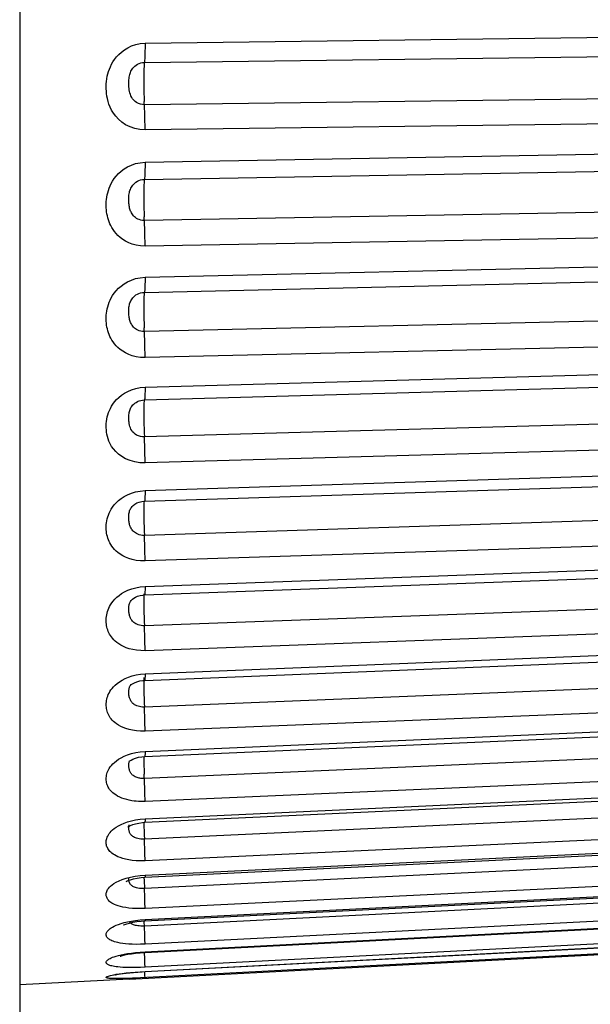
# Model space of a CAD drawing. Header units: millimetres. Extents: x -2579 to 1363, y -329 to 2298.
# Tile 116 of 256: x -472.21 to -468.18, y 1561.9 to 1568.86. Entities that reach past the tile are written whole.
import ezdxf

# ---------------------------------------------------------------- set-up
doc = ezdxf.new("R2010")
doc.units = ezdxf.units.MM
doc.header["$LTSCALE"] = 30.734
doc.layers.get('0').update_dxf_attribs({"linetype": 'CONTINUOUS'})

msp = doc.modelspace()

# ---------------------------------------------------------------- linework, layer by layer
at = {"color": 7}
for p, q in [((-472.2063, 1574.1107), (-472.2063, 1546.9688)), ((-471.3213, 1568.6889), (-465.0471, 1568.7686)), ((-471.3259, 1568.5537), (-465.0516, 1568.6332)), ((-465.0516, 1568.3341), (-471.3259, 1568.2545)), ((-465.0471, 1568.1568), (-471.3213, 1568.0773)), ((-471.3213, 1567.8489), (-465.0471, 1567.9616)), ((-471.3259, 1567.7273), (-465.0516, 1567.8398)), ((-465.0516, 1567.5502), (-471.3259, 1567.4376)), ((-465.0471, 1567.369), (-471.3213, 1567.2566)), ((-471.3213, 1567.0368), (-465.0471, 1567.1812)), ((-471.3259, 1566.9302), (-465.0516, 1567.0743)), ((-465.0516, 1566.7973), (-471.3259, 1566.6531)), ((-465.0471, 1566.6144), (-471.3213, 1566.4703)), ((-471.3213, 1566.2614), (-465.0471, 1566.4359)), ((-471.3259, 1566.1709), (-465.0516, 1566.3452)), ((-471.355, 1566.2583), (-471.3213, 1566.2614)), ((-465.0516, 1566.0838), (-471.3259, 1565.9094)), ((-465.0471, 1565.9012), (-471.3213, 1565.7269)), ((-471.3213, 1565.5313), (-465.0471, 1565.734)), ((-471.3249, 1565.4566), (-465.0507, 1565.6591)), ((-471.3268, 1565.4592), (-471.3272, 1565.4589)), ((-465.0516, 1565.4175), (-471.3259, 1565.2149)), ((-465.0471, 1565.2371), (-471.3213, 1565.0346)), ((-471.3213, 1564.8544), (-465.0471, 1565.0831)), ((-471.3242, 1564.7944), (-465.0499, 1565.0228)), ((-465.0516, 1564.8057), (-471.3259, 1564.5771)), ((-471.4191, 1564.7556), (-471.4189, 1564.7559)), ((-465.0471, 1564.6295), (-471.3213, 1564.401)), ((-471.3235, 1564.1915), (-465.0493, 1564.4435)), ((-471.3213, 1564.2381), (-465.0471, 1564.4903)), ((-471.3536, 1564.2353), (-471.3213, 1564.2381)), ((-465.0516, 1564.255), (-471.3259, 1564.003)), ((-471.426, 1564.1533), (-471.4259, 1564.1535)), ((-465.0471, 1564.085), (-471.3213, 1563.833)), ((-471.3213, 1563.6893), (-465.0471, 1563.9621)), ((-471.3229, 1563.6545), (-465.0487, 1563.9272)), ((-465.0516, 1563.7716), (-471.3259, 1563.4988)), ((-471.3553, 1563.6863), (-471.3213, 1563.6893)), ((-471.4445, 1563.6654), (-471.4171, 1563.6741)), ((-471.43, 1563.6235), (-471.43, 1563.6236)), ((-471.3299, 1563.6146), (-471.3292, 1563.5883)), ((-465.0471, 1563.6095), (-471.3213, 1563.3368)), ((-471.3224, 1563.1894), (-465.0482, 1563.4799)), ((-471.3213, 1563.2138), (-465.0471, 1563.5044)), ((-465.0516, 1563.3606), (-471.3259, 1563.0701)), ((-471.3556, 1563.2109), (-471.3213, 1563.2138)), ((-465.0471, 1563.2084), (-471.3213, 1562.9179)), ((-471.4335, 1563.169), (-471.4326, 1563.1712)), ((-471.33, 1563.1888), (-471.3292, 1563.1572)), ((-471.3292, 1563.1572), (-471.3283, 1563.1299)), ((-471.3213, 1562.817), (-465.0471, 1563.1221)), ((-471.322, 1562.8012), (-465.0477, 1563.1062)), ((-465.0516, 1563.0267), (-471.3259, 1562.7217)), ((-465.0471, 1562.8859), (-471.3213, 1562.5809)), ((-471.4244, 1562.8031), (-471.391, 1562.8096)), ((-471.391, 1562.8096), (-471.3568, 1562.8142)), ((-471.3568, 1562.8142), (-471.3213, 1562.817)), ((-471.329, 1562.8006), (-471.3283, 1562.7797)), ((-471.3283, 1562.7797), (-471.3259, 1562.7217)), ((-465.0516, 1562.7734), (-471.3259, 1562.4572)), ((-471.3217, 1562.4941), (-465.0474, 1562.8104)), ((-471.3213, 1562.5031), (-465.0471, 1562.8195)), ((-465.0471, 1562.6457), (-471.3213, 1562.3294)), ((-471.3214, 1562.2716), (-465.0472, 1562.5956)), ((-471.3213, 1562.2757), (-465.0471, 1562.5998)), ((-471.4179, 1562.4924), (-471.3877, 1562.497)), ((-471.3619, 1562.4577), (-471.3721, 1562.4588)), ((-465.0471, 1562.4903), (-471.3213, 1562.1662)), ((-471.3213, 1562.1371), (-465.0471, 1562.4654)), ((-471.3213, 1562.1361), (-465.0471, 1562.4643)), ((-471.4322, 1562.0831), (-465.0471, 1562.4178)), ((-471.3234, 1562.2253), (-471.3255, 1562.2714)), ((-471.3213, 1562.2757), (-471.3214, 1562.2716)), ((-471.4323, 1562.0831), (-472.2063, 1562.0426)), ((-471.3213, 1562.1371), (-471.3213, 1562.1361))]:
    msp.add_line(p, q, dxfattribs=at)
for points in [[(-471.3213, 1568.0773), (-471.3575, 1568.0793), (-471.3924, 1568.0861), (-471.4267, 1568.0979), (-471.4584, 1568.1136), (-471.4855, 1568.132), (-471.5089, 1568.1523), (-471.5282, 1568.1733), (-471.5441, 1568.1948), (-471.5571, 1568.2163), (-471.5676, 1568.2376), (-471.5759, 1568.2584), (-471.5823, 1568.2786), (-471.5871, 1568.2979), (-471.5906, 1568.3163), (-471.5931, 1568.3337), (-471.5946, 1568.3506), (-471.5955, 1568.3674), (-471.5955, 1568.3843), (-471.5949, 1568.4019), (-471.5934, 1568.4198), (-471.591, 1568.4379), (-471.5878, 1568.4558), (-471.5837, 1568.4732), (-471.5788, 1568.4902), (-471.5731, 1568.5066), (-471.5662, 1568.5231), (-471.558, 1568.5401), (-471.5482, 1568.5573), (-471.5366, 1568.5749), (-471.5228, 1568.5925), (-471.5069, 1568.6099), (-471.4884, 1568.6267), (-471.4673, 1568.6426), (-471.4434, 1568.6571), (-471.4163, 1568.6698), (-471.3865, 1568.6798), (-471.355, 1568.686), (-471.3213, 1568.6889)], [(-471.3213, 1568.6889), (-471.3214, 1568.6583), (-471.3218, 1568.6298), (-471.3224, 1568.6044), (-471.3234, 1568.5828), (-471.3245, 1568.5657)], [(-471.3259, 1568.2545), (-471.3403, 1568.2553), (-471.3544, 1568.2583), (-471.3681, 1568.2633), (-471.3808, 1568.2702), (-471.3918, 1568.2783), (-471.4011, 1568.2874), (-471.4089, 1568.297), (-471.4153, 1568.307), (-471.4206, 1568.3174), (-471.4249, 1568.3279), (-471.4283, 1568.3386), (-471.4309, 1568.3493), (-471.4329, 1568.3598), (-471.4344, 1568.3702), (-471.4354, 1568.3802), (-471.4361, 1568.3901), (-471.4364, 1568.4), (-471.4365, 1568.4099), (-471.4362, 1568.4201), (-471.4356, 1568.4303), (-471.4346, 1568.4403), (-471.4332, 1568.4499), (-471.4315, 1568.4588), (-471.4295, 1568.4673), (-471.4271, 1568.4753), (-471.4243, 1568.483), (-471.421, 1568.4907), (-471.417, 1568.4985), (-471.4123, 1568.5062), (-471.4067, 1568.5137), (-471.4003, 1568.5211), (-471.3929, 1568.5281), (-471.3844, 1568.5347), (-471.3748, 1568.5407), (-471.3639, 1568.5459), (-471.352, 1568.55), (-471.3393, 1568.5526), (-471.3259, 1568.5537)], [(-471.3245, 1568.5657), (-471.3272, 1568.5421), (-471.3283, 1568.5259), (-471.3292, 1568.5054), (-471.3299, 1568.4813), (-471.3303, 1568.4543), (-471.3304, 1568.4251), (-471.3303, 1568.3947), (-471.3299, 1568.3639), (-471.3292, 1568.3336), (-471.3283, 1568.3047), (-471.3272, 1568.2781)], [(-471.3213, 1568.0773), (-471.3214, 1568.1086), (-471.3218, 1568.1406), (-471.3224, 1568.1721), (-471.3234, 1568.2022), (-471.3245, 1568.23), (-471.3272, 1568.2781)], [(-471.3213, 1567.2566), (-471.3535, 1567.2582), (-471.3834, 1567.2626), (-471.4113, 1567.2702), (-471.4368, 1567.28), (-471.4592, 1567.2912), (-471.4791, 1567.3038), (-471.4967, 1567.3172), (-471.5123, 1567.3311), (-471.5258, 1567.3454), (-471.5375, 1567.3597), (-471.5475, 1567.3737), (-471.556, 1567.3876), (-471.5634, 1567.4012), (-471.5697, 1567.4147), (-471.5752, 1567.4283), (-471.58, 1567.442), (-471.5841, 1567.4559), (-471.5875, 1567.47), (-471.5903, 1567.4842), (-471.5925, 1567.4985), (-471.5941, 1567.5128), (-471.5951, 1567.5271), (-471.5956, 1567.5414), (-471.5954, 1567.556), (-471.5948, 1567.5708), (-471.5934, 1567.5859), (-471.5913, 1567.6017), (-471.5885, 1567.6177), (-471.5848, 1567.6339), (-471.5801, 1567.6502), (-471.5746, 1567.6664), (-471.5679, 1567.6827), (-471.5599, 1567.6994), (-471.5503, 1567.7164), (-471.5388, 1567.7339), (-471.5251, 1567.7514), (-471.5092, 1567.7688), (-471.4908, 1567.7856), (-471.4696, 1567.8016), (-471.4454, 1567.8163), (-471.4179, 1567.8291), (-471.3877, 1567.8394), (-471.3556, 1567.8458), (-471.3213, 1567.8489)], [(-471.3213, 1567.8489), (-471.3214, 1567.8195), (-471.3218, 1567.7927), (-471.3224, 1567.7695), (-471.3234, 1567.7504), (-471.3245, 1567.7362)], [(-471.3259, 1567.4376), (-471.3387, 1567.4382), (-471.3507, 1567.4402), (-471.3619, 1567.4435), (-471.3721, 1567.4478), (-471.3811, 1567.4528), (-471.3891, 1567.4584), (-471.3962, 1567.4644), (-471.4025, 1567.4708), (-471.4079, 1567.4774), (-471.4126, 1567.4842), (-471.4167, 1567.4909), (-471.4202, 1567.4977), (-471.4232, 1567.5045), (-471.4257, 1567.5114), (-471.428, 1567.5185), (-471.43, 1567.5258), (-471.4317, 1567.5335), (-471.4331, 1567.5413), (-471.4343, 1567.5495), (-471.4352, 1567.5577), (-471.4359, 1567.5661), (-471.4363, 1567.5746), (-471.4365, 1567.5831), (-471.4364, 1567.5916), (-471.4361, 1567.6001), (-471.4356, 1567.6087), (-471.4347, 1567.6173), (-471.4335, 1567.6258), (-471.432, 1567.6341), (-471.43, 1567.6421), (-471.4278, 1567.6499), (-471.425, 1567.6574), (-471.4218, 1567.665), (-471.4178, 1567.6725), (-471.4132, 1567.68), (-471.4077, 1567.6875), (-471.4012, 1567.6947), (-471.3938, 1567.7017), (-471.3853, 1567.7082), (-471.3756, 1567.7142), (-471.3646, 1567.7194), (-471.3525, 1567.7235), (-471.3395, 1567.7262), (-471.3259, 1567.7273)], [(-471.3245, 1567.7362), (-471.3272, 1567.7188), (-471.3283, 1567.7054), (-471.3292, 1567.6874), (-471.3299, 1567.6655), (-471.3303, 1567.6402), (-471.3304, 1567.6122), (-471.3303, 1567.5825), (-471.3299, 1567.5518), (-471.3292, 1567.5211), (-471.3283, 1567.4912), (-471.3272, 1567.4631)], [(-471.3213, 1567.2566), (-471.3214, 1567.2872), (-471.3218, 1567.3189), (-471.3224, 1567.3508), (-471.3234, 1567.3818), (-471.3245, 1567.4111), (-471.3272, 1567.4631)], [(-471.3213, 1566.4703), (-471.3535, 1566.4716), (-471.3834, 1566.4756), (-471.4113, 1566.4826), (-471.4368, 1566.4918), (-471.4592, 1566.5024), (-471.4791, 1566.5143), (-471.4967, 1566.5269), (-471.5123, 1566.5402), (-471.5258, 1566.5536), (-471.5375, 1566.5672), (-471.5475, 1566.5805), (-471.556, 1566.5937), (-471.5634, 1566.6066), (-471.5697, 1566.6195), (-471.5752, 1566.6324), (-471.58, 1566.6455), (-471.5841, 1566.6588), (-471.5875, 1566.6722), (-471.5903, 1566.6858), (-471.5925, 1566.6994), (-471.5941, 1566.713), (-471.5951, 1566.7267), (-471.5956, 1566.7404), (-471.5954, 1566.7543), (-471.5948, 1566.7685), (-471.5934, 1566.783), (-471.5913, 1566.7981), (-471.5885, 1566.8135), (-471.5848, 1566.829), (-471.5801, 1566.8447), (-471.5746, 1566.8602), (-471.5679, 1566.8758), (-471.5599, 1566.8919), (-471.5503, 1566.9083), (-471.5388, 1566.9251), (-471.5251, 1566.942), (-471.5092, 1566.9588), (-471.4908, 1566.975), (-471.4696, 1566.9905), (-471.4454, 1567.0047), (-471.4179, 1567.0173), (-471.3877, 1567.0273), (-471.3556, 1567.0337), (-471.3213, 1567.0368)], [(-471.3213, 1567.0368), (-471.3214, 1567.0088), (-471.3218, 1566.984), (-471.3224, 1566.9632), (-471.3234, 1566.947), (-471.3245, 1566.9358)], [(-471.3259, 1566.6531), (-471.3387, 1566.6536), (-471.3507, 1566.6554), (-471.3619, 1566.6585), (-471.3721, 1566.6626), (-471.3811, 1566.6674), (-471.3891, 1566.6728), (-471.3962, 1566.6786), (-471.4025, 1566.6847), (-471.4079, 1566.6911), (-471.4126, 1566.6976), (-471.4167, 1566.7041), (-471.4202, 1566.7107), (-471.4232, 1566.7173), (-471.4257, 1566.724), (-471.428, 1566.7309), (-471.43, 1566.738), (-471.4317, 1566.7454), (-471.4331, 1566.753), (-471.4343, 1566.7609), (-471.4352, 1566.7689), (-471.4359, 1566.777), (-471.4363, 1566.7851), (-471.4365, 1566.7932), (-471.4364, 1566.8014), (-471.4361, 1566.8095), (-471.4356, 1566.8176), (-471.4347, 1566.8258), (-471.4335, 1566.8338), (-471.432, 1566.8416), (-471.43, 1566.8492), (-471.4278, 1566.8565), (-471.425, 1566.8636), (-471.4218, 1566.8707), (-471.4178, 1566.8778), (-471.4132, 1566.8849), (-471.4077, 1566.892), (-471.4012, 1566.8988), (-471.3938, 1566.9055), (-471.3853, 1566.9117), (-471.3756, 1566.9174), (-471.3646, 1566.9224), (-471.3525, 1566.9264), (-471.3395, 1566.929), (-471.3259, 1566.9302)], [(-471.3245, 1566.9358), (-471.3272, 1566.9248), (-471.3283, 1566.9144), (-471.3292, 1566.8991), (-471.3299, 1566.8795), (-471.3303, 1566.8562), (-471.3304, 1566.8297), (-471.3303, 1566.801), (-471.3299, 1566.7708), (-471.3292, 1566.74), (-471.3283, 1566.7095), (-471.3272, 1566.6802)], [(-471.3213, 1566.4703), (-471.3214, 1566.4997), (-471.3218, 1566.5308), (-471.3224, 1566.5627), (-471.3234, 1566.5944), (-471.3245, 1566.6248), (-471.3272, 1566.6802)], [(-471.3213, 1565.7269), (-471.3575, 1565.7281), (-471.3924, 1565.7333), (-471.4267, 1565.7429), (-471.4584, 1565.7559), (-471.4856, 1565.7713), (-471.5089, 1565.7885), (-471.5282, 1565.8063), (-471.5441, 1565.8247), (-471.5571, 1565.8431), (-471.5676, 1565.8614), (-471.5759, 1565.8794), (-471.5823, 1565.8968), (-471.5871, 1565.9135), (-471.5906, 1565.9294), (-471.5931, 1565.9445), (-471.5946, 1565.9593), (-471.5955, 1565.974), (-471.5955, 1565.9889), (-471.5949, 1566.0043), (-471.5934, 1566.0199), (-471.591, 1566.0358), (-471.5878, 1566.0516), (-471.5837, 1566.0669), (-471.5788, 1566.0819), (-471.573, 1566.0964), (-471.5662, 1566.111), (-471.558, 1566.1261), (-471.5482, 1566.1414), (-471.5365, 1566.1571), (-471.5228, 1566.1729), (-471.5068, 1566.1885), (-471.4884, 1566.2036), (-471.4673, 1566.2181), (-471.4434, 1566.2313), (-471.4162, 1566.2429), (-471.3865, 1566.2523), (-471.355, 1566.2583)], [(-471.3213, 1566.2614), (-471.3214, 1566.2352), (-471.3218, 1566.2127), (-471.3224, 1566.1945), (-471.3234, 1566.1812), (-471.3245, 1566.1733), (-471.3259, 1566.1709)], [(-471.3259, 1565.9094), (-471.3403, 1565.9099), (-471.3544, 1565.9124), (-471.3682, 1565.9167), (-471.3808, 1565.9226), (-471.3918, 1565.9298), (-471.4011, 1565.9379), (-471.4089, 1565.9465), (-471.4153, 1565.9555), (-471.4206, 1565.9649), (-471.4249, 1565.9745), (-471.4283, 1565.9843), (-471.4309, 1565.994), (-471.4329, 1566.0036), (-471.4344, 1566.0129), (-471.4354, 1566.0219), (-471.4361, 1566.0308), (-471.4364, 1566.0396), (-471.4365, 1566.0483), (-471.4362, 1566.0572), (-471.4356, 1566.0658), (-471.4346, 1566.0743), (-471.4332, 1566.0823), (-471.4315, 1566.0898), (-471.4295, 1566.0969), (-471.4271, 1566.1035), (-471.4243, 1566.11), (-471.421, 1566.1165), (-471.417, 1566.1229), (-471.4123, 1566.1294), (-471.4067, 1566.1358), (-471.4003, 1566.1421), (-471.3929, 1566.1481), (-471.3844, 1566.1539), (-471.3748, 1566.1591), (-471.3697, 1566.1614)], [(-471.3697, 1566.1614), (-471.3639, 1566.1637), (-471.352, 1566.1673), (-471.3393, 1566.1698), (-471.3259, 1566.1709)], [(-471.3299, 1566.132), (-471.3303, 1566.1109), (-471.3304, 1566.0863), (-471.3303, 1566.0588), (-471.3299, 1566.0294), (-471.3292, 1565.9989), (-471.3283, 1565.9681), (-471.3272, 1565.938), (-471.3259, 1565.9094)], [(-471.3259, 1566.1709), (-471.3272, 1566.1688), (-471.3283, 1566.1614), (-471.3292, 1566.149), (-471.3299, 1566.132)], [(-471.3213, 1565.7269), (-471.3214, 1565.7548), (-471.3218, 1565.7851), (-471.3224, 1565.8166), (-471.3234, 1565.8485), (-471.3245, 1565.8798), (-471.3259, 1565.9094)], [(-471.3213, 1565.0346), (-471.3535, 1565.0353), (-471.3834, 1565.0385), (-471.4113, 1565.0442), (-471.4368, 1565.0519), (-471.4592, 1565.0608), (-471.4791, 1565.0708), (-471.4967, 1565.0816), (-471.5123, 1565.0929), (-471.5258, 1565.1045), (-471.5375, 1565.1161), (-471.5475, 1565.1276), (-471.556, 1565.139), (-471.5634, 1565.1502), (-471.5697, 1565.1613), (-471.5752, 1565.1725), (-471.58, 1565.1839), (-471.5841, 1565.1954), (-471.5875, 1565.2071), (-471.5903, 1565.2189), (-471.5925, 1565.2308), (-471.5941, 1565.2428), (-471.5951, 1565.2547), (-471.5956, 1565.2668), (-471.5954, 1565.2789), (-471.5948, 1565.2914), (-471.5934, 1565.3042), (-471.5913, 1565.3174), (-471.5885, 1565.331), (-471.5848, 1565.3447), (-471.5801, 1565.3585), (-471.5746, 1565.3722), (-471.5679, 1565.3861), (-471.5599, 1565.4004), (-471.5503, 1565.4149), (-471.5388, 1565.4299), (-471.5251, 1565.445), (-471.5092, 1565.46), (-471.4907, 1565.4746), (-471.4695, 1565.4886)], [(-471.4695, 1565.4886), (-471.4454, 1565.5014), (-471.4179, 1565.5128), (-471.3877, 1565.5221), (-471.3556, 1565.5281), (-471.3213, 1565.5313)], [(-471.3213, 1565.5313), (-471.3214, 1565.5071), (-471.3218, 1565.4871), (-471.3224, 1565.4717), (-471.3234, 1565.4616), (-471.3245, 1565.4569), (-471.3249, 1565.4566)], [(-471.3259, 1565.2149), (-471.3387, 1565.2152), (-471.3507, 1565.2168), (-471.3619, 1565.2194), (-471.3721, 1565.223), (-471.3811, 1565.2271), (-471.3891, 1565.2318), (-471.3962, 1565.237), (-471.4025, 1565.2424), (-471.4079, 1565.2481), (-471.4127, 1565.254), (-471.4167, 1565.2598), (-471.4202, 1565.2658), (-471.4232, 1565.2717), (-471.4257, 1565.2778), (-471.428, 1565.284), (-471.43, 1565.2905), (-471.4317, 1565.2972), (-471.4331, 1565.3041), (-471.4343, 1565.3112), (-471.4352, 1565.3184), (-471.4359, 1565.3256), (-471.4363, 1565.3328), (-471.4365, 1565.34), (-471.4364, 1565.3471), (-471.4361, 1565.3542), (-471.4356, 1565.3612), (-471.4347, 1565.3681), (-471.4335, 1565.375), (-471.432, 1565.3816), (-471.43, 1565.388), (-471.4278, 1565.3942), (-471.425, 1565.4002), (-471.4218, 1565.4062), (-471.4178, 1565.4122), (-471.4132, 1565.4182), (-471.4077, 1565.4243), (-471.4058, 1565.4261)], [(-471.4058, 1565.4261), (-471.3939, 1565.4356), (-471.3794, 1565.4438), (-471.3621, 1565.4504), (-471.3431, 1565.4549), (-471.3249, 1565.4566)], [(-471.3272, 1565.4589), (-471.3283, 1565.4547), (-471.3292, 1565.4454), (-471.3299, 1565.4312), (-471.3303, 1565.4125), (-471.3304, 1565.39), (-471.3303, 1565.3641), (-471.3299, 1565.3358), (-471.3292, 1565.3059), (-471.3283, 1565.2751), (-471.3272, 1565.2445), (-471.3259, 1565.2149)], [(-471.3213, 1565.0346), (-471.3214, 1565.0608), (-471.3218, 1565.0897), (-471.3224, 1565.1206), (-471.3234, 1565.1524), (-471.3245, 1565.1842), (-471.3259, 1565.2149)], [(-471.3213, 1564.401), (-471.352, 1564.4013), (-471.3807, 1564.4037), (-471.4077, 1564.4083), (-471.4325, 1564.4145), (-471.4544, 1564.4219), (-471.474, 1564.4302), (-471.4914, 1564.4393), (-471.5069, 1564.4488), (-471.5206, 1564.4587), (-471.5325, 1564.4687), (-471.5428, 1564.4787), (-471.5516, 1564.4886), (-471.5592, 1564.4983), (-471.5658, 1564.508), (-471.5716, 1564.5176), (-471.5766, 1564.5273), (-471.581, 1564.5372), (-471.5848, 1564.5473), (-471.588, 1564.5575), (-471.5906, 1564.5677), (-471.5926, 1564.5781), (-471.5941, 1564.5885), (-471.5951, 1564.5989), (-471.5955, 1564.6094), (-471.5955, 1564.62), (-471.5949, 1564.6308), (-471.5938, 1564.6419), (-471.592, 1564.6533), (-471.5894, 1564.6652), (-471.5861, 1564.6773), (-471.582, 1564.6893), (-471.5771, 1564.7013), (-471.5713, 1564.7134), (-471.5643, 1564.7256), (-471.556, 1564.7384), (-471.5461, 1564.7514), (-471.5343, 1564.7646), (-471.5206, 1564.7779), (-471.5047, 1564.7911), (-471.4865, 1564.8039), (-471.4659, 1564.8161), (-471.4425, 1564.8274), (-471.4158, 1564.8375)], [(-471.4189, 1564.7559), (-471.4169, 1564.7584), (-471.4108, 1564.7645), (-471.4015, 1564.7715), (-471.3889, 1564.7787), (-471.3735, 1564.7852), (-471.356, 1564.7902), (-471.3372, 1564.7934), (-471.3242, 1564.7944)], [(-471.4158, 1564.8375), (-471.3864, 1564.8457), (-471.355, 1564.8513), (-471.3213, 1564.8544)], [(-471.3292, 1564.7959), (-471.3299, 1564.7847), (-471.3303, 1564.7687)], [(-471.3275, 1564.8034), (-471.3283, 1564.8022), (-471.3292, 1564.7959)], [(-471.3213, 1564.8544), (-471.3214, 1564.8326), (-471.3218, 1564.8152), (-471.3224, 1564.8029), (-471.3234, 1564.7959), (-471.3242, 1564.7944)], [(-471.3259, 1564.5771), (-471.3381, 1564.5773), (-471.3497, 1564.5785), (-471.3605, 1564.5806), (-471.3704, 1564.5836), (-471.3792, 1564.5871), (-471.3871, 1564.5911), (-471.3941, 1564.5955), (-471.4003, 1564.6002), (-471.4058, 1564.6052), (-471.4106, 1564.6103), (-471.4148, 1564.6155), (-471.4184, 1564.6208), (-471.4215, 1564.626), (-471.4242, 1564.6314), (-471.4265, 1564.6368), (-471.4286, 1564.6424), (-471.4304, 1564.6482), (-471.432, 1564.6542), (-471.4333, 1564.6604), (-471.4344, 1564.6666), (-471.4352, 1564.673), (-471.4359, 1564.6794), (-471.4363, 1564.6857), (-471.4365, 1564.692), (-471.4364, 1564.6982), (-471.4362, 1564.7043), (-471.4357, 1564.7104), (-471.435, 1564.7164), (-471.4339, 1564.7223), (-471.4325, 1564.7281), (-471.4308, 1564.7336), (-471.4288, 1564.7389)], [(-471.4288, 1564.7389), (-471.4264, 1564.744), (-471.4236, 1564.7491), (-471.4202, 1564.7542), (-471.4191, 1564.7556)], [(-471.3303, 1564.7687), (-471.3304, 1564.7484), (-471.3303, 1564.7245)], [(-471.3303, 1564.7245), (-471.3299, 1564.6976), (-471.3292, 1564.6686), (-471.3283, 1564.6382), (-471.3272, 1564.6074), (-471.3259, 1564.5771)], [(-471.3213, 1564.401), (-471.3214, 1564.4251), (-471.3218, 1564.4525), (-471.3224, 1564.4823), (-471.3234, 1564.5137), (-471.3245, 1564.5457), (-471.3259, 1564.5771)], [(-471.4127, 1564.2231), (-471.384, 1564.2304), (-471.3536, 1564.2353)], [(-471.3213, 1564.2381), (-471.3214, 1564.2189), (-471.3218, 1564.2044), (-471.3224, 1564.1952), (-471.3234, 1564.1915), (-471.3235, 1564.1915)], [(-471.5956, 1564.02), (-471.5954, 1564.0293), (-471.5945, 1564.039), (-471.5932, 1564.049), (-471.5911, 1564.0593), (-471.5884, 1564.0698), (-471.5849, 1564.0805), (-471.5806, 1564.0911), (-471.5755, 1564.1017), (-471.5695, 1564.1125), (-471.5623, 1564.1235), (-471.5538, 1564.1348), (-471.5436, 1564.1464), (-471.5317, 1564.1583), (-471.5178, 1564.1701), (-471.5018, 1564.1819), (-471.4834, 1564.1933), (-471.4626, 1564.2042), (-471.4392, 1564.2142), (-471.4127, 1564.2231)], [(-471.4259, 1564.1535), (-471.4257, 1564.1537), (-471.4236, 1564.1563), (-471.4183, 1564.1613), (-471.4089, 1564.1679), (-471.3953, 1564.1751), (-471.3783, 1564.1818), (-471.3586, 1564.1871), (-471.3374, 1564.1905), (-471.3235, 1564.1915)], [(-471.3299, 1564.1996), (-471.3303, 1564.1864), (-471.3304, 1564.1687)], [(-471.3304, 1564.1687), (-471.3303, 1564.1469), (-471.3299, 1564.1218)], [(-471.3282, 1564.2108), (-471.3292, 1564.2078), (-471.3299, 1564.1996)], [(-471.4365, 1564.1092), (-471.4364, 1564.1146), (-471.436, 1564.1199), (-471.4355, 1564.1252), (-471.4346, 1564.1304), (-471.4335, 1564.1355), (-471.432, 1564.1403), (-471.4302, 1564.145), (-471.4281, 1564.1494), (-471.426, 1564.1533)], [(-471.3259, 1564.003), (-471.3384, 1564.003), (-471.3501, 1564.0041), (-471.361, 1564.006), (-471.371, 1564.0087), (-471.3799, 1564.012), (-471.3878, 1564.0157), (-471.3949, 1564.0197), (-471.4011, 1564.0241), (-471.4066, 1564.0287), (-471.4114, 1564.0334), (-471.4155, 1564.0382), (-471.419, 1564.0431), (-471.4221, 1564.048), (-471.4248, 1564.053), (-471.4271, 1564.0581), (-471.4291, 1564.0633), (-471.4309, 1564.0688), (-471.4324, 1564.0744), (-471.4337, 1564.0802), (-471.4347, 1564.0861), (-471.4355, 1564.092), (-471.4361, 1564.0979), (-471.4364, 1564.1036), (-471.4365, 1564.1092)], [(-471.3299, 1564.1218), (-471.3292, 1564.094), (-471.3283, 1564.0643), (-471.3272, 1564.0337), (-471.3259, 1564.003)], [(-471.3213, 1563.833), (-471.3526, 1563.8331), (-471.3818, 1563.835), (-471.4091, 1563.839), (-471.434, 1563.8445), (-471.4562, 1563.851), (-471.4759, 1563.8585), (-471.4934, 1563.8665), (-471.5089, 1563.8751), (-471.5225, 1563.884), (-471.5344, 1563.8929), (-471.5445, 1563.9018), (-471.5533, 1563.9107), (-471.5608, 1563.9194), (-471.5673, 1563.9281), (-471.573, 1563.9368), (-471.5779, 1563.9456), (-471.5822, 1563.9546), (-471.5859, 1563.9637), (-471.5889, 1563.973), (-471.5914, 1563.9823), (-471.5932, 1563.9918), (-471.5946, 1564.0012), (-471.5953, 1564.0106), (-471.5956, 1564.02)], [(-471.3213, 1563.833), (-471.3214, 1563.8547), (-471.3218, 1563.8803), (-471.3224, 1563.9088), (-471.3234, 1563.9394), (-471.3245, 1563.9711), (-471.3259, 1564.003)], [(-471.4171, 1563.6741), (-471.3871, 1563.6813), (-471.3553, 1563.6863)], [(-471.3213, 1563.6893), (-471.3214, 1563.6728), (-471.3218, 1563.6614), (-471.3224, 1563.6554), (-471.3229, 1563.6545)], [(-471.3213, 1563.3368), (-471.3367, 1563.3364), (-471.3521, 1563.3364), (-471.3674, 1563.337), (-471.383, 1563.3381), (-471.3991, 1563.3398), (-471.4157, 1563.3422), (-471.4329, 1563.3454), (-471.4503, 1563.3495), (-471.4676, 1563.3546), (-471.4844, 1563.3605), (-471.5004, 1563.3673), (-471.5152, 1563.3747), (-471.5283, 1563.3826), (-471.5399, 1563.3906), (-471.5497, 1563.3985), (-471.5581, 1563.4064), (-471.5652, 1563.4142), (-471.5713, 1563.4219), (-471.5766, 1563.4297), (-471.5812, 1563.4375), (-471.5851, 1563.4455), (-471.5883, 1563.4536), (-471.5909, 1563.4618), (-471.5929, 1563.4701), (-471.5944, 1563.4784), (-471.5952, 1563.4868), (-471.5956, 1563.4953), (-471.5954, 1563.5039), (-471.5946, 1563.5127), (-471.5931, 1563.5218), (-471.5909, 1563.5312), (-471.588, 1563.5409), (-471.5842, 1563.5507), (-471.5795, 1563.5606), (-471.5739, 1563.5704), (-471.5671, 1563.5804), (-471.559, 1563.5908), (-471.5493, 1563.6014), (-471.5377, 1563.6124), (-471.524, 1563.6234), (-471.5081, 1563.6345), (-471.4896, 1563.6453), (-471.4685, 1563.6557), (-471.4445, 1563.6654)], [(-471.3259, 1563.4988), (-471.332, 1563.4987), (-471.3382, 1563.4987), (-471.3443, 1563.4991), (-471.3505, 1563.4996), (-471.357, 1563.5005), (-471.3637, 1563.5018), (-471.3706, 1563.5034), (-471.3775, 1563.5055), (-471.3845, 1563.5081), (-471.3912, 1563.5112), (-471.3977, 1563.5148), (-471.4036, 1563.5188), (-471.409, 1563.5231), (-471.4136, 1563.5275), (-471.4176, 1563.5321), (-471.421, 1563.5366), (-471.4239, 1563.5412), (-471.4264, 1563.5459), (-471.4286, 1563.5507), (-471.4305, 1563.5557), (-471.4321, 1563.5608), (-471.4334, 1563.566), (-471.4345, 1563.5713), (-471.4354, 1563.5766), (-471.436, 1563.5819), (-471.4363, 1563.5871), (-471.4365, 1563.5922), (-471.4364, 1563.5972), (-471.436, 1563.602), (-471.4354, 1563.6067), (-471.4345, 1563.6113), (-471.4333, 1563.6157), (-471.4317, 1563.62), (-471.43, 1563.6235)], [(-471.4307, 1563.6224), (-471.4313, 1563.6214), (-471.432, 1563.6204), (-471.4289, 1563.6232), (-471.4203, 1563.629), (-471.4066, 1563.6361), (-471.3887, 1563.643), (-471.3677, 1563.6487), (-471.3448, 1563.6527), (-471.3229, 1563.6545)], [(-471.3304, 1563.6539), (-471.3303, 1563.6378), (-471.3299, 1563.6146)], [(-471.3292, 1563.5883), (-471.3283, 1563.5597), (-471.3272, 1563.5296)], [(-471.3213, 1563.3368), (-471.3214, 1563.356), (-471.3218, 1563.3794), (-471.3224, 1563.4062), (-471.3234, 1563.4357), (-471.3245, 1563.4669), (-471.3272, 1563.5296)], [(-471.3213, 1562.9179), (-471.3534, 1562.9174), (-471.3834, 1562.9184), (-471.4113, 1562.9209), (-471.4367, 1562.9245), (-471.4592, 1562.929), (-471.4791, 1562.9342), (-471.4967, 1562.9399), (-471.5123, 1562.946), (-471.5258, 1562.9523), (-471.5375, 1562.9588), (-471.5475, 1562.9652), (-471.556, 1562.9715), (-471.5634, 1562.9779), (-471.5697, 1562.9842), (-471.5752, 1562.9906), (-471.58, 1562.9971), (-471.5841, 1563.0038), (-471.5875, 1563.0106), (-471.5903, 1563.0175), (-471.5925, 1563.0245), (-471.5941, 1563.0315), (-471.5951, 1563.0386), (-471.5956, 1563.0457), (-471.5954, 1563.053), (-471.5948, 1563.0604), (-471.5934, 1563.0681), (-471.5913, 1563.0761), (-471.5885, 1563.0843), (-471.5848, 1563.0927), (-471.5801, 1563.1011), (-471.5746, 1563.1096), (-471.5679, 1563.1182), (-471.5599, 1563.1271), (-471.5503, 1563.1362), (-471.5388, 1563.1456), (-471.5251, 1563.1552), (-471.5092, 1563.1648), (-471.4908, 1563.1743), (-471.4696, 1563.1835), (-471.4454, 1563.192), (-471.4179, 1563.1998)], [(-471.4179, 1563.1998), (-471.3877, 1563.2063), (-471.3556, 1563.2109)], [(-471.3883, 1563.1797), (-471.3657, 1563.1846), (-471.3405, 1563.1881), (-471.3224, 1563.1894)], [(-471.3213, 1563.2138), (-471.3214, 1563.2003), (-471.3218, 1563.192), (-471.3224, 1563.1894)], [(-471.4413, 1563.1576), (-471.442, 1563.1569), (-471.4403, 1563.1582), (-471.434, 1563.1622), (-471.423, 1563.1678), (-471.4076, 1563.1738), (-471.3883, 1563.1797)], [(-471.43, 1563.1176), (-471.4317, 1563.1221), (-471.4331, 1563.1267), (-471.4343, 1563.1313), (-471.4352, 1563.136), (-471.4359, 1563.1406), (-471.4363, 1563.1451), (-471.4365, 1563.1494), (-471.4364, 1563.1537), (-471.4361, 1563.1577)], [(-471.4361, 1563.1577), (-471.4356, 1563.1616), (-471.4347, 1563.1654), (-471.4335, 1563.169)], [(-471.3283, 1563.1299), (-471.3272, 1563.1006), (-471.3259, 1563.0701)], [(-471.3259, 1563.0701), (-471.3387, 1563.07), (-471.3507, 1563.0707), (-471.3619, 1563.0721), (-471.3721, 1563.0741), (-471.3811, 1563.0765), (-471.3891, 1563.0794), (-471.3962, 1563.0826), (-471.4025, 1563.086), (-471.4079, 1563.0896), (-471.4126, 1563.0934), (-471.4167, 1563.0972), (-471.4202, 1563.1012), (-471.4232, 1563.1051), (-471.4257, 1563.1091), (-471.428, 1563.1133), (-471.43, 1563.1176)], [(-471.3213, 1562.9179), (-471.3214, 1562.9343), (-471.3218, 1562.9553), (-471.3224, 1562.9802), (-471.3234, 1563.0083), (-471.3245, 1563.0386), (-471.3259, 1563.0701)], [(-471.3213, 1562.5809), (-471.3531, 1562.5801), (-471.3828, 1562.5804), (-471.4105, 1562.582), (-471.4357, 1562.5845), (-471.458, 1562.5876), (-471.4779, 1562.5914), (-471.4955, 1562.5955), (-471.511, 1562.6001), (-471.5245, 1562.6048), (-471.5363, 1562.6096), (-471.5464, 1562.6145), (-471.555, 1562.6193), (-471.5624, 1562.6242), (-471.5688, 1562.629), (-471.5744, 1562.634), (-471.5792, 1562.639), (-471.5834, 1562.6441), (-471.5869, 1562.6494), (-471.5898, 1562.6548), (-471.5921, 1562.6602), (-471.5938, 1562.6657), (-471.5949, 1562.6713), (-471.5955, 1562.6768), (-471.5955, 1562.6825), (-471.595, 1562.6883), (-471.5939, 1562.6943), (-471.592, 1562.7008), (-471.5892, 1562.7077), (-471.5854, 1562.7151), (-471.5801, 1562.7229), (-471.5734, 1562.7311), (-471.5647, 1562.7398), (-471.5539, 1562.7488), (-471.5406, 1562.7581), (-471.5245, 1562.7675), (-471.5051, 1562.777), (-471.482, 1562.7863), (-471.4553, 1562.7951), (-471.4244, 1562.8031)], [(-471.4526, 1562.7725), (-471.4547, 1562.7705), (-471.4551, 1562.7702), (-471.4502, 1562.773), (-471.44, 1562.7778), (-471.4244, 1562.7835), (-471.4032, 1562.7896)], [(-471.4357, 1562.779), (-471.4362, 1562.7826), (-471.4364, 1562.7861), (-471.4365, 1562.7895), (-471.4362, 1562.7926), (-471.4358, 1562.7957), (-471.435, 1562.7986)], [(-471.4277, 1562.7564), (-471.4297, 1562.76), (-471.4314, 1562.7637), (-471.4329, 1562.7675), (-471.4341, 1562.7714), (-471.435, 1562.7752), (-471.4357, 1562.779)], [(-471.4032, 1562.7896), (-471.3775, 1562.795), (-471.3484, 1562.7991), (-471.322, 1562.8012)], [(-471.3213, 1562.817), (-471.3214, 1562.8065), (-471.3218, 1562.8016), (-471.322, 1562.8012)], [(-471.3259, 1562.7217), (-471.3386, 1562.7214), (-471.3505, 1562.7218), (-471.3616, 1562.7228), (-471.3717, 1562.7244), (-471.3806, 1562.7263), (-471.3886, 1562.7285), (-471.3957, 1562.7311), (-471.402, 1562.7338), (-471.4074, 1562.7368), (-471.4122, 1562.7399), (-471.4162, 1562.7431), (-471.4197, 1562.7463), (-471.4228, 1562.7496), (-471.4254, 1562.7529), (-471.4277, 1562.7564)], [(-471.3213, 1562.5809), (-471.3214, 1562.5943), (-471.3218, 1562.6127), (-471.3224, 1562.6354), (-471.3234, 1562.6617), (-471.3259, 1562.7217)], [(-471.3877, 1562.497), (-471.3556, 1562.5006), (-471.3213, 1562.5031)], [(-471.3213, 1562.5031), (-471.3214, 1562.4959), (-471.3217, 1562.4941)], [(-471.3213, 1562.3294), (-471.3535, 1562.3283), (-471.3834, 1562.3281), (-471.4113, 1562.3288), (-471.4368, 1562.3302), (-471.4592, 1562.3321), (-471.4791, 1562.3345), (-471.4967, 1562.3372), (-471.5123, 1562.3402), (-471.5258, 1562.3434), (-471.5375, 1562.3468), (-471.5475, 1562.3501), (-471.556, 1562.3535), (-471.5634, 1562.357), (-471.5697, 1562.3604), (-471.5752, 1562.3639), (-471.58, 1562.3676), (-471.5841, 1562.3713), (-471.5875, 1562.3751), (-471.5903, 1562.3791), (-471.5925, 1562.3831), (-471.5941, 1562.3871), (-471.5951, 1562.3912), (-471.5956, 1562.3954), (-471.5954, 1562.3997), (-471.5948, 1562.4041), (-471.5934, 1562.4086), (-471.5913, 1562.4134), (-471.5885, 1562.4184), (-471.5848, 1562.4235), (-471.5801, 1562.4286), (-471.5746, 1562.4338), (-471.5679, 1562.4392), (-471.5599, 1562.4447), (-471.5503, 1562.4504), (-471.5388, 1562.4564), (-471.5251, 1562.4626), (-471.5092, 1562.4688), (-471.4908, 1562.475), (-471.4696, 1562.4811), (-471.4454, 1562.4869), (-471.4179, 1562.4924)], [(-471.4724, 1562.4649), (-471.4736, 1562.4641), (-471.471, 1562.4654), (-471.4629, 1562.4688), (-471.4496, 1562.4735), (-471.431, 1562.4787), (-471.4076, 1562.4839), (-471.3801, 1562.4885), (-471.3497, 1562.4921), (-471.3217, 1562.4941)], [(-471.4232, 1562.4787), (-471.4257, 1562.4814), (-471.428, 1562.4843)], [(-471.3721, 1562.4588), (-471.3811, 1562.4602), (-471.3891, 1562.4619), (-471.3962, 1562.4639), (-471.4025, 1562.4661), (-471.4079, 1562.4684), (-471.4126, 1562.4709), (-471.4167, 1562.4734), (-471.4202, 1562.476), (-471.4232, 1562.4787)], [(-471.3259, 1562.4572), (-471.3387, 1562.4569), (-471.3507, 1562.457), (-471.3619, 1562.4577)], [(-471.3213, 1562.3294), (-471.3214, 1562.3397), (-471.3218, 1562.3553), (-471.3224, 1562.3755), (-471.3234, 1562.3997), (-471.3275, 1562.4937)], [(-465.0471, 1562.4214), (-471.3531, 1562.0915), (-471.3828, 1562.0902), (-471.4104, 1562.089), (-471.4357, 1562.0881)], [(-471.3213, 1562.1662), (-471.3535, 1562.1649), (-471.3834, 1562.164), (-471.4113, 1562.1638), (-471.4368, 1562.164), (-471.4592, 1562.1646), (-471.4791, 1562.1656), (-471.4967, 1562.1668), (-471.5123, 1562.1682), (-471.5258, 1562.1698), (-471.5375, 1562.1715), (-471.5475, 1562.1733), (-471.556, 1562.1752), (-471.5634, 1562.177), (-471.5697, 1562.179), (-471.5752, 1562.181), (-471.58, 1562.1831), (-471.5841, 1562.1853), (-471.5875, 1562.1876), (-471.5903, 1562.19), (-471.5925, 1562.1924), (-471.5941, 1562.1949), (-471.5951, 1562.1975), (-471.5956, 1562.2001), (-471.5954, 1562.2028), (-471.5948, 1562.2056), (-471.5934, 1562.2085), (-471.5913, 1562.2116), (-471.5885, 1562.2148), (-471.5848, 1562.2182), (-471.5801, 1562.2216), (-471.5746, 1562.2251), (-471.5679, 1562.2287), (-471.5599, 1562.2324), (-471.5503, 1562.2364), (-471.5388, 1562.2406), (-471.5251, 1562.2449), (-471.5092, 1562.2493), (-471.4908, 1562.2538), (-471.4696, 1562.2582), (-471.4454, 1562.2626), (-471.4179, 1562.2667)], [(-471.4977, 1562.2437), (-471.4976, 1562.2437), (-471.4922, 1562.2457), (-471.481, 1562.2491), (-471.4644, 1562.2533), (-471.4429, 1562.2578), (-471.4173, 1562.2621), (-471.3879, 1562.2661), (-471.3553, 1562.2693), (-471.3214, 1562.2716)], [(-471.4179, 1562.2667), (-471.3877, 1562.2704), (-471.3556, 1562.2733), (-471.3213, 1562.2757)], [(-471.3213, 1562.1662), (-471.3214, 1562.1734), (-471.3218, 1562.1859), (-471.3234, 1562.2253)], [(-471.4357, 1562.0881), (-471.458, 1562.0873), (-471.4778, 1562.0868), (-471.4954, 1562.0865), (-471.511, 1562.0863), (-471.5245, 1562.0862), (-471.5363, 1562.0863), (-471.5463, 1562.0865), (-471.555, 1562.0867), (-471.5624, 1562.0871), (-471.5688, 1562.0875), (-471.5743, 1562.088), (-471.5792, 1562.0885), (-471.5834, 1562.0891), (-471.5869, 1562.0898), (-471.5898, 1562.0906), (-471.5921, 1562.0914), (-471.5938, 1562.0923), (-471.5949, 1562.0932), (-471.5955, 1562.0942), (-471.5955, 1562.0953), (-471.595, 1562.0964), (-471.5939, 1562.0976), (-471.592, 1562.099), (-471.5893, 1562.1005), (-471.5854, 1562.1022), (-471.5802, 1562.1041), (-471.5734, 1562.1061), (-471.5647, 1562.1084), (-471.5539, 1562.1109), (-471.5406, 1562.1136), (-471.5245, 1562.1165), (-471.5052, 1562.1196), (-471.482, 1562.1228), (-471.4553, 1562.1261)], [(-471.5322, 1562.1126), (-471.5344, 1562.1119), (-471.5336, 1562.1121), (-471.5288, 1562.1132), (-471.5205, 1562.115), (-471.5087, 1562.1172), (-471.4937, 1562.1196), (-471.4755, 1562.1222), (-471.4541, 1562.1249), (-471.4298, 1562.1277), (-471.4026, 1562.1303), (-471.373, 1562.1328), (-471.3413, 1562.1349), (-471.3213, 1562.1361)], [(-471.4553, 1562.1261), (-471.4244, 1562.1294), (-471.391, 1562.1324), (-471.3568, 1562.135), (-471.3213, 1562.1371)], [(-471.3213, 1562.0931), (-471.3214, 1562.097), (-471.3218, 1562.1064), (-471.3231, 1562.136)]]:
    msp.add_lwpolyline(points, dxfattribs=at)

doc.saveas('drawing.dxf')
